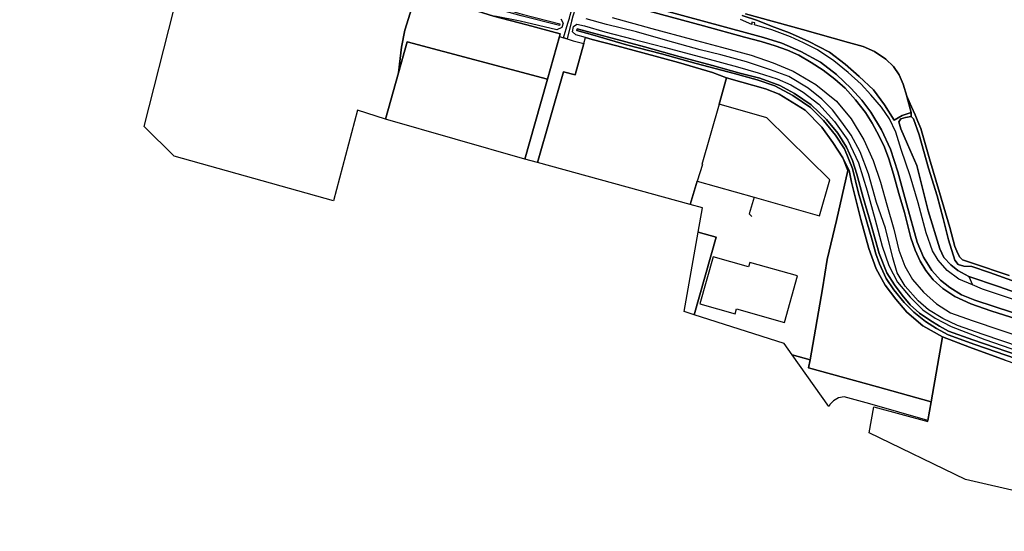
# Model space of a CAD drawing. Extents: x -26035517 to 31750492, y -9237385 to 8160032.
# Tile 64 of 256: x -18030744 to -17627751, y 962807 to 1172140. Entities that reach past the tile are written whole.
import ezdxf

# ---------------------------------------------------------------- set-up
doc = ezdxf.new("R2010")
doc.units = 0
doc.layers.add('T-25', color=7, linetype='CONTINUOUS')

msp = doc.modelspace()

# ---------------------------------------------------------------- linework, layer by layer
at = {"layer": 'T-25', "color": 9}
for points in [[(-17732326, 1166475, 6763), (-17769077, 1176492, 6703), (-17812512, 1188313, 6707), (-17831353, 1193618, 6690), (-17840482, 1196433, 6680), (-17848294, 1199341, 6657), (-17863341, 1205894, 6650), (-17873398, 1211038, 6637), (-17883399, 1216897, 6640), (-17899786, 1227863, 6667), (-17916015, 1238928, 6677), (-17923750, 1244172, 6670), (-17931168, 1248822, 6663), (-17936763, 1251728, 6660), (-17943770, 1254784, 6633), (-17950708, 1257196, 6623), (-17964439, 1261033, 6600), (-18003107, 1271730, 6573), (-18026843, 1278224, 6580), (-18057067, 1286408, 6597), (-18076009, 1291696, 6597), (-18079904, 1292550, 6597), (-18083540, 1293066, 6760)], [(-18041846, 1280376, 6560), (-18013903, 1272773, 6637), (-17976634, 1262560, 6647), (-17955700, 1256716, 6637), (-17948705, 1254548, 6603), (-17939008, 1250721, 6620), (-17930824, 1246579, 6640), (-17920770, 1240010, 6597), (-17898473, 1224822, 6617), (-17885436, 1216066, 6733), (-17876648, 1210800, 6723), (-17868788, 1206666, 6710), (-17861593, 1202979, 6683), (-17852318, 1199026, 6680), (-17840190, 1194436, 6663), (-17825686, 1190084, 6687), (-17806738, 1184862, 6710), (-17778214, 1176996, 6727), (-17750907, 1169670, 6730), (-17734133, 1165058, 6743)], [(-17814736, 1147779, 4850), (-17809869, 1165221, 4794), (-17809539, 1166404, 4790), (-17823204, 1170080, 4947), (-17836846, 1173524, 5003), (-17847275, 1176831, 5023), (-17858177, 1181398, 5047), (-17866758, 1185294, 5103), (-17883799, 1194578, 5147), (-17897583, 1201929, 5187), (-17913462, 1210587, 5243), (-17923036, 1215713, 5280), (-17925473, 1216935, 5276), (-17929551, 1218981, 5270), (-17933633, 1220304, 5320), (-17947012, 1224037, 5263), (-17957540, 1226956, 5317), (-17957801, 1226354, 5317)], [(-17808156, 1164705, 4806), (-17806402, 1170679, 4630), (-17805709, 1172829, 4767), (-17805435, 1174001, 4940), (-17804189, 1178081, 6153), (-17803412, 1179748, 6513), (-17802828, 1180335, 6590), (-17801797, 1179951, 6570), (-17802633, 1178657, 6433), (-17803378, 1176592, 5917), (-17804294, 1173617, 4887), (-17804848, 1171488, 4727), (-17806702, 1164268, 4816)], [(-17616910, 1047801, 6693), (-17633265, 1053082, 6680), (-17641494, 1055911, 6683), (-17647944, 1058868, 6707), (-17652904, 1062186, 6700), (-17656912, 1065762, 6710), (-17659923, 1069480, 6730), (-17662253, 1073337, 6740), (-17664236, 1077777, 6753), (-17665971, 1082867, 6770), (-17668664, 1093202, 6773), (-17670964, 1101030, 6740), (-17673086, 1108933, 6777), (-17674969, 1115158, 6723), (-17676829, 1120052, 6720), (-17678963, 1124521, 6743), (-17681787, 1129829, 6747), (-17684613, 1134168, 6747), (-17688624, 1139310, 6727), (-17692949, 1144132, 6753), (-17697050, 1147849, 6717), (-17701912, 1151518, 6700), (-17706814, 1154648, 6693), (-17711896, 1157581, 6693), (-17716492, 1159710, 6687), (-17721560, 1161478, 6743), (-17727277, 1163154, 6750), (-17734133, 1165058, 6743), (-17750907, 1169670, 6730), (-17778214, 1176996, 6727)], [(-17809223, 1172553, 4703), (-17808281, 1170760, 4610), (-17808850, 1168957, 4610), (-17810832, 1167988, 4597), (-17825947, 1171544, 4777), (-17836218, 1173635, 4943)], [(-17788205, 1173032, 6530), (-17772001, 1168560, 6560), (-17755814, 1164186, 6633), (-17743483, 1160864, 6640), (-17731349, 1157598, 6630), (-17731349, 1157598, 6630), (-17722366, 1154522, 6547), (-17714110, 1151073, 6480), (-17704937, 1145662, 6517), (-17696447, 1138821, 6517), (-17690441, 1131618, 6490), (-17685197, 1122972, 6493), (-17681388, 1114548, 6500), (-17678414, 1105723, 6543), (-17675799, 1096353, 6560), (-17672957, 1086411, 6503), (-17670972, 1077835, 6493), (-17668461, 1071282, 6500), (-17665299, 1065836, 6490), (-17660892, 1060716, 6480), (-17655517, 1055914, 6427), (-17649719, 1052259, 6450), (-17640957, 1049026, 6490), (-17617817, 1041326, 6530)], [(-17769077, 1176492, 6703), (-17732326, 1166475, 6763), (-17726338, 1164842, 6713), (-17718771, 1162527, 6700), (-17711097, 1159138, 6707), (-17703032, 1154717, 6720), (-17696456, 1149767, 6723), (-17690434, 1143972, 6687), (-17686100, 1139247, 6697), (-17682412, 1134343, 6713), (-17678011, 1127110, 6737), (-17674386, 1119162, 6710), (-17671355, 1109840, 6717), (-17667664, 1096339, 6757), (-17663361, 1081061, 6770), (-17660844, 1075037, 6727), (-17657451, 1069471, 6730), (-17653912, 1065524, 6753), (-17650043, 1062520, 6747), (-17645212, 1059550, 6753), (-17639811, 1057425, 6753), (-17616931, 1049903, 6717)], [(-17735082, 1173879, 5670), (-17728760, 1171754, 5680), (-17723042, 1169519, 5680), (-17715654, 1166829, 5690), (-17707739, 1163270, 5697), (-17699364, 1158796, 5697), (-17692873, 1153965, 5690), (-17687184, 1148903, 5707), (-17681279, 1143482, 5733), (-17676778, 1137357, 5763), (-17672895, 1130968, 5717), (-17669606, 1132895, 5657), (-17665908, 1134136, 5597), (-17665840, 1132550, 5200), (-17665840, 1132550, 5200), (-17668133, 1132144, 5200), (-17670151, 1131599, 5200), (-17670936, 1130289, 5200), (-17670138, 1127508, 5200), (-17667326, 1121254, 5200), (-17663605, 1112443, 5200), (-17658901, 1093900, 5200), (-17654165, 1078399, 5200), (-17652469, 1074857, 5200), (-17649674, 1071786, 5200), (-17646739, 1069532, 5200), (-17642314, 1067091, 5200), (-17640755, 1063594, 6502), (-17646391, 1065954, 6523), (-17651131, 1069477, 6570), (-17654857, 1073777, 6550), (-17657113, 1077559, 6557), (-17659715, 1084949, 6530), (-17663042, 1097229, 6527), (-17666254, 1108211, 6553), (-17669994, 1118987, 6573), (-17672173, 1126084, 6537), (-17674710, 1131636, 6540), (-17677989, 1136343, 6550), (-17682377, 1141331, 6537), (-17686363, 1145700, 6547), (-17691700, 1150516, 6610), (-17697563, 1155324, 6633), (-17704229, 1159751, 6593), (-17709880, 1162697, 6563), (-17715280, 1165147, 6527), (-17722875, 1168061, 6510), (-17730002, 1169973, 6547), (-17729866, 1170889, 6067), (-17731021, 1171186, 6067), (-17731122, 1170236, 6600), (-17735687, 1172174, 6533)], [(-17733732, 1174529, 5483), (-17710347, 1168150, 5597), (-17691581, 1162820, 5597), (-17685475, 1161178, 5597), (-17680824, 1159098, 5597), (-17676251, 1156042, 5597), (-17673126, 1152945, 5597), (-17670852, 1149628, 5597), (-17669161, 1145792, 5597), (-17667657, 1140854, 5157), (-17667657, 1140854, 5157), (-17667607, 1140691, 5597), (-17665908, 1134136, 5597), (-17669606, 1132895, 5657), (-17672895, 1130968, 5717), (-17676778, 1137357, 5763), (-17681279, 1143482, 5733), (-17687184, 1148903, 5707), (-17692873, 1153965, 5690), (-17699364, 1158796, 5697), (-17707739, 1163270, 5697), (-17715654, 1166829, 5690), (-17723042, 1169519, 5680), (-17728760, 1171754, 5680), (-17735082, 1173879, 5670)], [(-17735082, 1173879, 5670), (-17728760, 1171754, 5680), (-17723042, 1169519, 5680), (-17715654, 1166829, 5690), (-17707739, 1163270, 5697), (-17699364, 1158796, 5697), (-17692873, 1153965, 5690), (-17687184, 1148903, 5707), (-17681279, 1143482, 5733), (-17676778, 1137357, 5763), (-17672895, 1130968, 5717), (-17669606, 1132895, 5657), (-17665908, 1134136, 5597), (-17665840, 1132550, 5200), (-17668133, 1132144, 5200), (-17670151, 1131599, 5200), (-17670936, 1130289, 5200), (-17670138, 1127508, 5200), (-17667326, 1121254, 5200), (-17663605, 1112443, 5200), (-17658901, 1093900, 5200), (-17654165, 1078399, 5200), (-17652469, 1074857, 5200), (-17649674, 1071786, 5200), (-17646739, 1069532, 5200), (-17642314, 1067091, 5200), (-17630188, 1062975, 5200), (-17613086, 1056999, 5200)], [(-17733732, 1174529, 5483), (-17710347, 1168150, 5597), (-17691581, 1162820, 5597), (-17685475, 1161178, 5597), (-17680824, 1159098, 5597), (-17676251, 1156042, 5597), (-17673126, 1152945, 5597), (-17670852, 1149628, 5597), (-17669161, 1145792, 5597), (-17667657, 1140854, 5157), (-17667607, 1140691, 5597), (-17665908, 1134136, 5597)], [(-17625753, 1067426, 5157), (-17641190, 1072693, 5157), (-17644881, 1073942, 5157), (-17645926, 1075006, 5157), (-17646750, 1076511, 5157), (-17648003, 1079338, 5157), (-17650011, 1087141, 5157), (-17654272, 1101385, 5157), (-17658349, 1115194, 5157), (-17661908, 1127578, 5157), (-17663078, 1130423, 5157), (-17664242, 1133147, 5157), (-17665677, 1136503, 5157), (-17667657, 1140854, 5157), (-17669161, 1145792, 5597), (-17670852, 1149628, 5597), (-17673126, 1152945, 5597), (-17676251, 1156042, 5597), (-17680824, 1159098, 5597), (-17685475, 1161178, 5597), (-17691581, 1162820, 5597), (-17710347, 1168150, 5597), (-17733732, 1174529, 5483)], [(-17627458, 1032823, 4553), (-17641961, 1038211, 4567), (-17653106, 1042436, 4587), (-17661121, 1046897, 4450), (-17667691, 1052404, 4507), (-17672185, 1057781, 4553), (-17676491, 1063456, 4603), (-17680263, 1070240, 4620), (-17683191, 1078482, 4633), (-17686455, 1090436, 4750), (-17690313, 1105697, 4997), (-17691189, 1110408, 5080), (-17693789, 1115622, 5170), (-17697952, 1121944, 5170), (-17702397, 1128145, 5177), (-17709289, 1135151, 5163), (-17719853, 1141640, 5153), (-17725507, 1143856, 5153), (-17735178, 1146608, 5207), (-17741431, 1148388, 5220), (-17747179, 1150504, 4723), (-17761126, 1154579, 4520), (-17775642, 1158629, 4363), (-17786371, 1161498, 4387), (-17796448, 1164070, 4680), (-17799182, 1164845, 4692), (-17803161, 1165973, 4710), (-17804505, 1167196, 4723), (-17804009, 1169425, 4700), (-17802747, 1170272, 4690), (-17799526, 1169635, 4683), (-17791297, 1167126, 4617), (-17779646, 1164209, 4570), (-17766938, 1160860, 4680), (-17749991, 1156453, 4760), (-17736990, 1152854, 4753), (-17736990, 1152854, 4753), (-17728507, 1150429, 4713), (-17720674, 1147911, 4740), (-17715128, 1145515, 4753), (-17710012, 1142436, 4740), (-17703685, 1137604, 4677), (-17697215, 1130438, 4667), (-17691794, 1122853, 4617), (-17687384, 1113569, 4630), (-17683866, 1102179, 4667), (-17680574, 1090194, 4703), (-17677707, 1079538, 4650), (-17674987, 1071561, 4693), (-17671405, 1064770, 4633), (-17666348, 1058595, 4603), (-17661032, 1053444, 4667), (-17656033, 1050061, 4657), (-17649480, 1046569, 4627), (-17635666, 1041311, 4640), (-17604263, 1030339, 4567)], [(-17613472, 1035611, 4750), (-17636465, 1043396, 4793), (-17646948, 1047001, 4760), (-17652922, 1049845, 4747), (-17658837, 1053484, 4740), (-17663058, 1057157, 4750), (-17668323, 1063122, 4780), (-17671615, 1068538, 4800), (-17673414, 1074757, 4847), (-17676436, 1086780, 4830), (-17679996, 1097375, 4833), (-17683271, 1109126, 4840), (-17686730, 1118129, 4800), (-17690385, 1124844, 4817), (-17694196, 1130253, 4820), (-17698135, 1135227, 4850), (-17702386, 1139666, 4863), (-17708050, 1144156, 4897), (-17715878, 1148870, 4887), (-17723442, 1151684, 4867), (-17733288, 1154917, 4950), (-17743816, 1157737, 4940), (-17752278, 1159799, 4877), (-17765424, 1163478, 4800), (-17778285, 1167152, 4790), (-17790557, 1170222, 4827), (-17798918, 1172503, 4957)], [(-17607590, 1052162, 6463), (-17636667, 1061882, 6487), (-17640755, 1063594, 6502), (-17646391, 1065954, 6523), (-17651131, 1069477, 6570), (-17654857, 1073777, 6550), (-17657113, 1077559, 6557), (-17659715, 1084949, 6530), (-17663042, 1097229, 6527), (-17666254, 1108211, 6553), (-17669994, 1118987, 6573), (-17672173, 1126084, 6537), (-17674710, 1131636, 6540), (-17677989, 1136343, 6550), (-17682377, 1141331, 6537), (-17686363, 1145700, 6547), (-17691700, 1150516, 6610), (-17697563, 1155324, 6633), (-17704229, 1159751, 6593), (-17709880, 1162697, 6563), (-17715280, 1165147, 6527), (-17722875, 1168061, 6510), (-17730002, 1169973, 6547), (-17729866, 1170889, 6067), (-17731021, 1171186, 6067), (-17731122, 1170236, 6600), (-17735687, 1172174, 6533)], [(-17809869, 1165221, 4794), (-17808156, 1164705, 4806), (-17806702, 1164268, 4816), (-17804239, 1163527, 4833), (-17799871, 1162405, 4833)], [(-17617537, 1033190, 3413), (-17640597, 1041094, 3413), (-17650583, 1044728, 3413), (-17654261, 1046724, 3413), (-17658263, 1049143, 3413), (-17662439, 1052055, 3413), (-17666291, 1055535, 3413), (-17669512, 1059478, 3413), (-17672648, 1063637, 3413), (-17675900, 1068530, 3413), (-17678908, 1076452, 3377), (-17682293, 1088215, 3350), (-17685463, 1099355, 3357), (-17688056, 1108987, 3357), (-17689856, 1114511, 3343), (-17692356, 1120016, 3337), (-17695878, 1125648, 3337), (-17700509, 1131239, 3350), (-17706743, 1137283, 3350), (-17713569, 1141943, 3350), (-17719583, 1145225, 3320), (-17727877, 1148254, 3313), (-17735946, 1150329, 3317), (-17747200, 1153337, 3313), (-17760449, 1156942, 3313), (-17775068, 1161090, 3273), (-17790235, 1165104, 3243), (-17802519, 1168362, 3240), (-17802695, 1167675, 3240), (-17796283, 1165914, 3257), (-17782413, 1161916, 3217), (-17768000, 1158145, 3220), (-17753821, 1154260, 3243), (-17738354, 1150096, 3307), (-17738354, 1150096, 3307), (-17728913, 1147487, 3293), (-17721688, 1145034, 3297), (-17714256, 1141089, 3313), (-17707097, 1136195, 3313), (-17701779, 1130931, 3323), (-17696893, 1124926, 3323), (-17693212, 1119288, 3313), (-17689865, 1111265, 3340), (-17687385, 1101214, 3340), (-17681901, 1081944, 3340), (-17680351, 1076346, 3343), (-17678791, 1072220, 3340), (-17676066, 1066308, 3337), (-17672917, 1061673, 3340), (-17668785, 1056372, 3340), (-17664827, 1052501, 3343), (-17659958, 1048659, 3347), (-17655558, 1045840, 3353), (-17650678, 1043205, 3353), (-17639786, 1039232, 3357), (-17622813, 1033421, 3373)], [(-17622813, 1033421, 3373), (-17639786, 1039232, 3357), (-17650678, 1043205, 3353), (-17655558, 1045840, 3353), (-17659958, 1048659, 3347), (-17664827, 1052501, 3343), (-17668785, 1056372, 3340), (-17672917, 1061673, 3340), (-17676066, 1066308, 3337), (-17678791, 1072220, 3340), (-17680351, 1076346, 3343), (-17681901, 1081944, 3340), (-17687385, 1101214, 3340), (-17689865, 1111265, 3340), (-17693212, 1119288, 3313), (-17696893, 1124926, 3323), (-17701779, 1130931, 3323), (-17707097, 1136195, 3313), (-17714256, 1141089, 3313), (-17721688, 1145034, 3297), (-17728913, 1147487, 3293), (-17738354, 1150096, 3307), (-17738354, 1150096, 3307), (-17753821, 1154260, 3243), (-17768000, 1158145, 3220), (-17782413, 1161916, 3217), (-17796283, 1165914, 3257), (-17802695, 1167675, 3240), (-17802519, 1168362, 3240), (-17790235, 1165104, 3243), (-17775068, 1161090, 3273), (-17760449, 1156942, 3313), (-17747200, 1153337, 3313), (-17735946, 1150329, 3317), (-17727877, 1148254, 3313), (-17719583, 1145225, 3320), (-17713569, 1141943, 3350), (-17706743, 1137283, 3350), (-17700509, 1131239, 3350), (-17695878, 1125648, 3337), (-17692356, 1120016, 3337), (-17689856, 1114511, 3343), (-17688056, 1108987, 3357), (-17685463, 1099355, 3357), (-17682293, 1088215, 3350), (-17678908, 1076452, 3377), (-17675900, 1068530, 3413), (-17672648, 1063637, 3413), (-17669512, 1059478, 3413), (-17666291, 1055535, 3413), (-17662439, 1052055, 3413), (-17658263, 1049143, 3413), (-17654261, 1046724, 3413), (-17650583, 1044728, 3413), (-17640597, 1041094, 3413), (-17617537, 1033190, 3413)], [(-17734133, 1165058, 6743), (-17727277, 1163154, 6750), (-17721560, 1161478, 6743), (-17716492, 1159710, 6687), (-17711896, 1157581, 6693), (-17706814, 1154648, 6693), (-17701912, 1151518, 6700), (-17697050, 1147849, 6717), (-17692949, 1144132, 6753), (-17688624, 1139310, 6727), (-17684613, 1134168, 6747), (-17681787, 1129829, 6747), (-17678963, 1124521, 6743), (-17676829, 1120052, 6720), (-17674969, 1115158, 6723), (-17673086, 1108933, 6777), (-17670964, 1101030, 6740), (-17668664, 1093202, 6773), (-17665971, 1082867, 6770), (-17664236, 1077777, 6753), (-17662253, 1073337, 6740), (-17659923, 1069480, 6730), (-17656912, 1065762, 6710), (-17652904, 1062186, 6700), (-17647944, 1058868, 6707), (-17641494, 1055911, 6683), (-17633265, 1053082, 6680), (-17616910, 1047801, 6693)], [(-17616931, 1049903, 6717), (-17639811, 1057425, 6753), (-17645212, 1059550, 6753), (-17650043, 1062520, 6747), (-17653912, 1065524, 6753), (-17657451, 1069471, 6730), (-17660844, 1075037, 6727), (-17663361, 1081061, 6770), (-17667664, 1096339, 6757), (-17671355, 1109840, 6717), (-17674386, 1119162, 6710), (-17678011, 1127110, 6737), (-17682412, 1134343, 6713), (-17686100, 1139247, 6697), (-17690434, 1143972, 6687), (-17696456, 1149767, 6723), (-17703032, 1154717, 6720), (-17711097, 1159138, 6707), (-17718771, 1162527, 6700), (-17726338, 1164842, 6713), (-17732326, 1166475, 6763)], [(-17823973, 1115058, 4867), (-17819854, 1129561, 4853), (-17814736, 1147779, 4850), (-17872126, 1163108, 4907), (-17875737, 1150409, 5017)], [(-17741431, 1148388, 5220), (-17744524, 1137540, 5140)], [(-17741431, 1148388, 5220), (-17735178, 1146608, 5207)], [(-17735178, 1146608, 5207), (-17725507, 1143856, 5153), (-17719853, 1141640, 5153), (-17709289, 1135151, 5163), (-17702397, 1128145, 5177), (-17697952, 1121944, 5170), (-17693789, 1115622, 5170), (-17691748, 1110407, 5170)], [(-17625753, 1067426, 5157), (-17641190, 1072693, 5157), (-17644881, 1073942, 5157), (-17645926, 1075006, 5157), (-17646750, 1076511, 5157), (-17648003, 1079338, 5157), (-17650011, 1087141, 5157), (-17654272, 1101385, 5157), (-17658349, 1115194, 5157), (-17661908, 1127578, 5157), (-17663078, 1130423, 5157), (-17664242, 1133147, 5157), (-17665677, 1136503, 5157), (-17667657, 1140854, 5157)], [(-17622694, 1064686, 5157), (-17633800, 1068717, 5157), (-17640975, 1071162, 5157), (-17644353, 1071308, 5157), (-17646573, 1072014, 5157), (-17647933, 1073774, 5157), (-17650637, 1082106, 5157), (-17652815, 1090735, 5157), (-17655259, 1100003, 5157), (-17658777, 1111393, 5157), (-17662582, 1124991, 5200), (-17664977, 1131543, 5200), (-17665840, 1132550, 5200), (-17665908, 1134136, 5597), (-17667607, 1140691, 5597), (-17667657, 1140854, 5157), (-17665677, 1136503, 5157), (-17664242, 1133147, 5157), (-17663078, 1130423, 5157), (-17661908, 1127578, 5157), (-17658349, 1115194, 5157), (-17654272, 1101385, 5157), (-17650011, 1087141, 5157), (-17648003, 1079338, 5157), (-17646750, 1076511, 5157), (-17645926, 1075006, 5157), (-17644881, 1073942, 5157), (-17641190, 1072693, 5157), (-17625753, 1067426, 5157)], [(-17613086, 1056999, 5200), (-17630188, 1062975, 5200), (-17642314, 1067091, 5200), (-17646739, 1069532, 5200), (-17649674, 1071786, 5200), (-17652469, 1074857, 5200), (-17654165, 1078399, 5200), (-17658901, 1093900, 5200), (-17663605, 1112443, 5200), (-17667326, 1121254, 5200), (-17670138, 1127508, 5200), (-17670936, 1130289, 5200), (-17670151, 1131599, 5200), (-17668133, 1132144, 5200), (-17665840, 1132550, 5200), (-17664977, 1131543, 5200), (-17662582, 1124991, 5200), (-17658777, 1111393, 5157), (-17655259, 1100003, 5157), (-17652815, 1090735, 5157), (-17650637, 1082106, 5157), (-17647933, 1073774, 5157), (-17646573, 1072014, 5157), (-17644353, 1071308, 5157), (-17640975, 1071162, 5157), (-17633800, 1068717, 5157), (-17622694, 1064686, 5157)], [(-17613086, 1056999, 5200), (-17630188, 1062975, 5200), (-17642314, 1067091, 5200), (-17646739, 1069532, 5200), (-17649674, 1071786, 5200), (-17652469, 1074857, 5200), (-17654165, 1078399, 5200), (-17658901, 1093900, 5200), (-17663605, 1112443, 5200), (-17667326, 1121254, 5200), (-17670138, 1127508, 5200), (-17670936, 1130289, 5200), (-17670151, 1131599, 5200), (-17668133, 1132144, 5200), (-17665840, 1132550, 5200), (-17664977, 1131543, 5200), (-17662582, 1124991, 5200), (-17658777, 1111393, 5157), (-17655259, 1100003, 5157), (-17652815, 1090735, 5157), (-17650637, 1082106, 5157), (-17647933, 1073774, 5157), (-17646573, 1072014, 5157), (-17644353, 1071308, 5157), (-17640975, 1071162, 5157), (-17633800, 1068717, 5157), (-17622694, 1064686, 5157)], [(-17665908, 1134136, 5597), (-17665840, 1132550, 5200)], [(-17753473, 1106105, 5153), (-17756266, 1096557, 5153)], [(-17730178, 1099474, 5050), (-17732173, 1092771, 5060), (-17731149, 1091575, 5017)], [(-17754738, 1051410, 4957), (-17745686, 1083159, 5010), (-17753066, 1085187, 5003)], [(-17642314, 1067091, 5200), (-17640755, 1063594, 6502)], [(-17707266, 1032983, 4927), (-17714575, 1035035, 4927)], [(-17707266, 1032983, 4927), (-17707874, 1029725, 4833), (-17679585, 1021923, 4743), (-17657753, 1015799, 4667)], [(-17658993, 1008208, 4620), (-17682818, 1014990, 4743), (-17693291, 1017777, 4750), (-17695578, 1017352, 4750), (-17697661, 1016131, 4793), (-17699021, 1014879, 4803), (-17699581, 1013862, 4803)], [(-17659080, 1007675, 4617), (-17658993, 1008208, 4620), (-17657753, 1015799, 4667)]]:
    msp.add_polyline3d(points, dxfattribs=at)
for points in [[(-17881070, 1131497, 4947), (-17892456, 1135140, 5033), (-17902315, 1098055, 5033), (-17967572, 1116277, 5033), (-17979746, 1128480, 5033), (-17967638, 1176158, 5000), (-17971462, 1177105, 5080), (-17957801, 1226354, 5317), (-17936549, 1220536, 5343), (-17930553, 1218744, 5283), (-17925214, 1216124, 5280), (-17911945, 1209095, 5293), (-17885570, 1194872, 5240), (-17867097, 1184821, 5150), (-17868941, 1181550, 5157), (-17873100, 1167905, 4977), (-17874499, 1160965, 4953), (-17875269, 1153950, 5067), (-17875737, 1150409, 5017), (-17881070, 1131497, 4947)], [(-17881070, 1131497, 4947), (-17892456, 1135140, 5033), (-17902315, 1098055, 5033), (-17967572, 1116277, 5033), (-17979746, 1128480, 5033), (-17967638, 1176158, 5000), (-17971462, 1177105, 5080), (-17957801, 1226354, 5317), (-17936549, 1220536, 5343), (-17930553, 1218744, 5283), (-17925214, 1216124, 5280), (-17911945, 1209095, 5293), (-17885570, 1194872, 5240), (-17867097, 1184821, 5150), (-17868941, 1181550, 5157), (-17873100, 1167905, 4977), (-17874499, 1160965, 4953), (-17875269, 1153950, 5067), (-17875737, 1150409, 5017), (-17881070, 1131497, 4947)], [(-17825486, 1173782, 3240), (-17837778, 1177148, 3223), (-17847097, 1180155, 3220), (-17856827, 1183774, 3173), (-17865650, 1188001, 3177), (-17875940, 1193550, 3140), (-17888880, 1200498, 3150), (-17900236, 1206511, 3150), (-17911903, 1212967, 3173), (-17920181, 1217400, 3133), (-17925516, 1220262, 3113), (-17924929, 1221268, 3113), (-17912175, 1213858, 3127), (-17898705, 1206553, 3137), (-17883022, 1198173, 3130), (-17868003, 1190244, 3133), (-17856533, 1184540, 3180), (-17847153, 1180876, 3257), (-17837552, 1177886, 3217), (-17825053, 1174468, 3240), (-17809664, 1170506, 3240), (-17809791, 1169740, 3240), (-17825486, 1173782, 3240)], [(-17814736, 1147779, 4850), (-17872126, 1163108, 4907), (-17875737, 1150409, 5017), (-17875269, 1153950, 5067), (-17874499, 1160965, 4953), (-17873100, 1167905, 4977), (-17868941, 1181550, 5157), (-17867097, 1184821, 5150), (-17866758, 1185294, 5103), (-17858177, 1181398, 5047), (-17847275, 1176831, 5023), (-17836846, 1173524, 5003), (-17823204, 1170080, 4947), (-17809539, 1166404, 4790), (-17809869, 1165221, 4794), (-17814736, 1147779, 4850)], [(-17814736, 1147779, 4850), (-17872126, 1163108, 4907), (-17875737, 1150409, 5017), (-17875269, 1153950, 5067), (-17874499, 1160965, 4953), (-17873100, 1167905, 4977), (-17868941, 1181550, 5157), (-17867097, 1184821, 5150), (-17866758, 1185294, 5103), (-17858177, 1181398, 5047), (-17847275, 1176831, 5023), (-17836846, 1173524, 5003), (-17823204, 1170080, 4947), (-17809539, 1166404, 4790), (-17809869, 1165221, 4794), (-17814736, 1147779, 4850)], [(-17808156, 1164705, 4806), (-17806402, 1170679, 4630), (-17805709, 1172829, 4767), (-17805435, 1174001, 4940), (-17804189, 1178081, 6153), (-17803412, 1179748, 6513), (-17802828, 1180335, 6590), (-17801797, 1179951, 6570), (-17802633, 1178657, 6433), (-17803378, 1176592, 5917), (-17804294, 1173617, 4887), (-17804848, 1171488, 4727), (-17806702, 1164268, 4816), (-17808156, 1164705, 4806)], [(-17823973, 1115058, 4867), (-17819854, 1129561, 4853), (-17814736, 1147779, 4850), (-17809869, 1165221, 4794), (-17808156, 1164705, 4806), (-17806702, 1164268, 4816), (-17804239, 1163527, 4833), (-17799871, 1162405, 4833), (-17803411, 1149590, 4840), (-17808169, 1150841, 4837), (-17818804, 1113700, 4863), (-17823973, 1115058, 4867)], [(-17756266, 1096557, 5153), (-17818804, 1113700, 4863), (-17808169, 1150841, 4837), (-17803411, 1149590, 4840), (-17799871, 1162405, 4833), (-17799182, 1164845, 4692), (-17796448, 1164070, 4680), (-17786371, 1161498, 4387), (-17775642, 1158629, 4363), (-17761126, 1154579, 4520), (-17747179, 1150504, 4723), (-17741431, 1148388, 5220), (-17744524, 1137540, 5140), (-17751532, 1112921, 11913), (-17751213, 1112830, 11747), (-17753473, 1106105, 5153), (-17756266, 1096557, 5153)], [(-17756266, 1096557, 5153), (-17818804, 1113700, 4863), (-17808169, 1150841, 4837), (-17803411, 1149590, 4840), (-17799871, 1162405, 4833), (-17799182, 1164845, 4692), (-17796448, 1164070, 4680), (-17786371, 1161498, 4387), (-17775642, 1158629, 4363), (-17761126, 1154579, 4520), (-17747179, 1150504, 4723), (-17741431, 1148388, 5220), (-17744524, 1137540, 5140), (-17751532, 1112921, 11913), (-17751213, 1112830, 11747), (-17753473, 1106105, 5153), (-17756266, 1096557, 5153)], [(-17881070, 1131497, 4947), (-17875737, 1150409, 5017), (-17872126, 1163108, 4907), (-17814736, 1147779, 4850), (-17819854, 1129561, 4853), (-17823973, 1115058, 4867), (-17881070, 1131497, 4947)], [(-17707266, 1032983, 4927), (-17714575, 1035035, 4927), (-17717864, 1039679, 5053), (-17754738, 1051410, 4957), (-17745686, 1083159, 5010), (-17753066, 1085187, 5003), (-17751316, 1095200, 5147), (-17756266, 1096557, 5153), (-17753473, 1106105, 5153), (-17730178, 1099474, 5050), (-17703345, 1091836, 10473), (-17699147, 1106583, 11667), (-17724978, 1131976, 11710), (-17744524, 1137540, 5140), (-17741431, 1148388, 5220), (-17735178, 1146608, 5207), (-17725507, 1143856, 5153), (-17719853, 1141640, 5153), (-17709289, 1135151, 5163), (-17702397, 1128145, 5177), (-17697952, 1121944, 5170), (-17693789, 1115622, 5170), (-17691748, 1110407, 5170), (-17696477, 1089963, 5047), (-17700254, 1074049, 5047), (-17702213, 1062074, 5033), (-17707266, 1032983, 4927)], [(-17707266, 1032983, 4927), (-17714575, 1035035, 4927), (-17717864, 1039679, 5053), (-17754738, 1051410, 4957), (-17745686, 1083159, 5010), (-17753066, 1085187, 5003), (-17751316, 1095200, 5147), (-17756266, 1096557, 5153), (-17753473, 1106105, 5153), (-17730178, 1099474, 5050), (-17703345, 1091836, 10473), (-17699147, 1106583, 11667), (-17724978, 1131976, 11710), (-17744524, 1137540, 5140), (-17741431, 1148388, 5220), (-17735178, 1146608, 5207), (-17725507, 1143856, 5153), (-17719853, 1141640, 5153), (-17709289, 1135151, 5163), (-17702397, 1128145, 5177), (-17697952, 1121944, 5170), (-17693789, 1115622, 5170), (-17691748, 1110407, 5170), (-17696477, 1089963, 5047), (-17700254, 1074049, 5047), (-17702213, 1062074, 5033), (-17707266, 1032983, 4927)], [(-17657753, 1015799, 4667), (-17679585, 1021923, 4743), (-17707874, 1029725, 4833), (-17707266, 1032983, 4927), (-17702213, 1062074, 5033), (-17700254, 1074049, 5047), (-17696477, 1089963, 5047), (-17691748, 1110407, 5170), (-17693789, 1115622, 5170), (-17691189, 1110408, 5080), (-17690313, 1105697, 4997), (-17686455, 1090436, 4750), (-17683191, 1078482, 4633), (-17680263, 1070240, 4620), (-17676491, 1063456, 4603), (-17672185, 1057781, 4553), (-17667691, 1052404, 4507), (-17661121, 1046897, 4450), (-17653106, 1042436, 4587), (-17657753, 1015799, 4667)], [(-17657753, 1015799, 4667), (-17679585, 1021923, 4743), (-17707874, 1029725, 4833), (-17707266, 1032983, 4927), (-17702213, 1062074, 5033), (-17700254, 1074049, 5047), (-17696477, 1089963, 5047), (-17691748, 1110407, 5170), (-17693789, 1115622, 5170), (-17691189, 1110408, 5080), (-17690313, 1105697, 4997), (-17686455, 1090436, 4750), (-17683191, 1078482, 4633), (-17680263, 1070240, 4620), (-17676491, 1063456, 4603), (-17672185, 1057781, 4553), (-17667691, 1052404, 4507), (-17661121, 1046897, 4450), (-17653106, 1042436, 4587), (-17657753, 1015799, 4667)], [(-17754738, 1051410, 4957), (-17758747, 1052685, 5053), (-17753066, 1085187, 5003), (-17745686, 1083159, 5010), (-17754738, 1051410, 4957)], [(-17712334, 1067296, 12290), (-17731920, 1072829, 12290), (-17732416, 1071074, 12290), (-17746910, 1075168, 12290), (-17752357, 1055887, 12290), (-17737863, 1051792, 12290), (-17737303, 1053772, 12290), (-17717718, 1048239, 12290), (-17712334, 1067296, 12290)], [(-17712334, 1067296, 12290), (-17731920, 1072829, 12290), (-17732416, 1071074, 12290), (-17746910, 1075168, 12290), (-17752357, 1055887, 12290), (-17737863, 1051792, 12290), (-17737303, 1053772, 12290), (-17717718, 1048239, 12290), (-17712334, 1067296, 12290)], [(-17712334, 1067296, 12290), (-17731920, 1072829, 12290), (-17732416, 1071074, 12290), (-17746910, 1075168, 12290), (-17752357, 1055887, 12290), (-17737863, 1051792, 12290), (-17737303, 1053772, 12290), (-17717718, 1048239, 12290), (-17712334, 1067296, 12290)], [(-17683016, 1003142, 4763), (-17681155, 1013727, 4650), (-17659080, 1007675, 4617), (-17658993, 1008208, 4620), (-17657753, 1015799, 4667), (-17653106, 1042436, 4587), (-17641961, 1038211, 4567), (-17627458, 1032823, 4553), (-17605169, 1025209, 4487), (-17587188, 1018641, 4420), (-17575963, 1015746, 4393), (-17566847, 1014515, 4427), (-17558061, 1014559, 4460), (-17551380, 1015693, 4647), (-17542324, 1018530, 4737), (-17533294, 1022726, 4927), (-17528065, 1025977, 5117), (-17527115, 1023709, 5117), (-17527897, 1009710, 5087), (-17542055, 1011109, 5087), (-17547827, 964180, 4893), (-17551804, 962807, 5040), (-17643646, 983957, 4543), (-17683016, 1003142, 4763)], [(-17714575, 1035035, 4927), (-17707266, 1032983, 4927), (-17707874, 1029725, 4833), (-17679585, 1021923, 4743), (-17657753, 1015799, 4667), (-17658993, 1008208, 4620), (-17682818, 1014990, 4743), (-17693291, 1017777, 4750), (-17695578, 1017352, 4750), (-17697661, 1016131, 4793), (-17699021, 1014879, 4803), (-17699581, 1013862, 4803), (-17714575, 1035035, 4927)]]:
    msp.add_polyline3d(points, close=True, dxfattribs=at)

doc.saveas('drawing.dxf')
